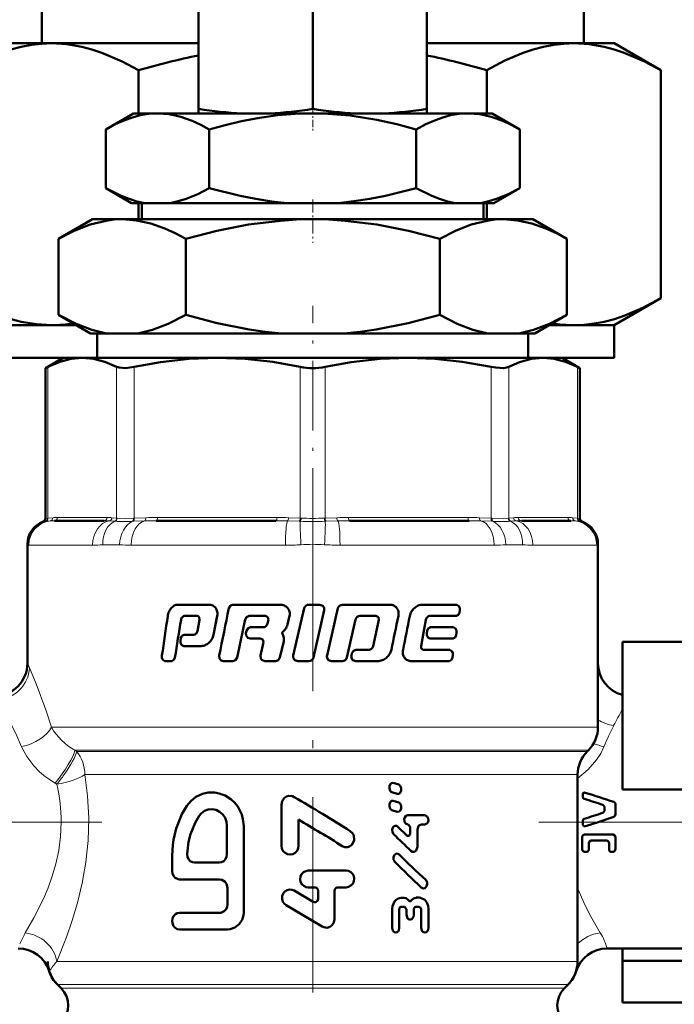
# Model space of a CAD drawing. Extents: x -1595 to 1972, y -1677 to 643.
# Tile 34 of 53: x 134 to 174, y -112 to -51. Entities that reach past the tile are written whole.
import ezdxf

# ---------------------------------------------------------------- set-up
doc = ezdxf.new("R2010")
doc.units = 0
doc.linetypes.add('DASHDOT', pattern=[18.5, 12, -3, 0.5, -3])

msp = doc.modelspace()

# ---------------------------------------------------------------- linework, layer by layer
at = {"color": 7, "lineweight": 50}
for p, q in [((134.94, -46.118), (134.94, -52.602)), ((168.19, -46.118), (168.19, -52.602)), ((144.565, -48.186), (144.565, -56.625)), ((151.565, -48.179), (151.565, -56.632)), ((158.565, -48.186), (158.565, -56.625)), ((133.065, -52.602), (135.544, -52.602)), ((135.544, -52.602), (144.565, -52.602)), ((158.565, -52.602), (167.587, -52.602)), ((167.587, -52.602), (170.065, -52.602)), ((172.927, -54.254), (170.065, -52.602)), ((140.884, -54.254), (140.884, -56.902)), ((162.246, -56.902), (162.246, -54.254)), ((172.927, -54.254), (172.927, -68.25)), ((144.565, -56.902), (144.565, -56.625)), ((158.565, -56.625), (158.565, -56.902)), ((140.565, -56.902), (138.864, -57.884)), ((142.039, -56.902), (140.565, -56.902)), ((151.565, -56.902), (142.039, -56.902)), ((144.565, -56.902), (147.237, -56.902)), ((148.934, -56.902), (147.237, -56.902)), ((148.934, -56.902), (154.195, -56.902)), ((161.091, -56.902), (151.565, -56.902)), ((155.894, -56.902), (154.195, -56.902)), ((155.894, -56.902), (158.565, -56.902)), ((162.565, -56.902), (161.091, -56.902)), ((162.565, -56.902), (164.267, -57.884)), ((138.864, -61.483), (138.864, -57.884)), ((145.214, -61.483), (145.214, -57.884)), ((157.916, -61.483), (157.916, -57.884)), ((164.267, -61.483), (164.267, -57.884)), ((140.455, -62.402), (138.864, -61.483)), ((162.675, -62.402), (164.267, -61.483)), ((141.259, -62.402), (140.455, -62.402)), ((140.884, -62.402), (140.884, -63.402)), ((141.088, -62.402), (141.088, -63.402)), ((141.259, -62.402), (142.819, -62.402)), ((150.006, -62.402), (142.819, -62.402)), ((150.006, -62.402), (153.125, -62.402)), ((160.312, -62.402), (153.125, -62.402)), ((160.312, -62.402), (161.871, -62.402)), ((162.675, -62.402), (161.871, -62.402)), ((162.043, -62.402), (162.043, -63.402)), ((162.246, -63.402), (162.246, -62.402)), ((138.065, -63.402), (135.977, -64.608)), ((139.874, -63.402), (138.065, -63.402)), ((151.565, -63.402), (139.874, -63.402)), ((163.257, -63.402), (151.565, -63.402)), ((165.065, -63.402), (163.257, -63.402)), ((165.065, -63.402), (167.154, -64.608)), ((135.977, -69.274), (135.977, -64.608)), ((143.771, -69.274), (143.771, -64.608)), ((159.359, -69.274), (159.359, -64.608)), ((167.154, -69.274), (167.154, -64.608)), ((170.065, -69.902), (172.927, -68.25)), ((137.93, -70.402), (135.977, -69.274)), ((165.2, -70.402), (167.154, -69.274)), ((133.065, -69.902), (135.544, -69.902)), ((135.544, -69.902), (137.064, -69.902)), ((166.066, -69.902), (167.587, -69.902)), ((167.587, -69.902), (170.065, -69.902)), ((170.065, -71.902), (170.065, -69.902)), ((138.917, -70.402), (137.93, -70.402)), ((138.345, -71.902), (138.345, -70.402)), ((138.917, -70.402), (140.831, -70.402)), ((149.651, -70.402), (140.831, -70.402)), ((149.651, -70.402), (153.479, -70.402)), ((162.3, -70.402), (153.479, -70.402)), ((162.3, -70.402), (164.214, -70.402)), ((165.2, -70.402), (164.214, -70.402)), ((164.786, -71.902), (164.786, -70.402)), ((133.065, -71.902), (136.265, -71.902)), ((136.265, -71.902), (135.169, -72.535)), ((136.265, -71.902), (135.169, -72.535)), ((136.265, -71.902), (137.43, -71.902)), ((137.43, -71.902), (137.401, -71.902)), ((137.459, -71.902), (137.43, -71.902)), ((137.43, -71.902), (145.71, -71.902)), ((145.71, -71.902), (151.565, -71.902)), ((151.565, -71.902), (157.42, -71.902)), ((157.42, -71.902), (165.701, -71.902)), ((164.786, -71.902), (170.065, -71.902)), ((165.701, -71.902), (165.671, -71.902)), ((165.729, -71.902), (165.701, -71.902)), ((165.701, -71.902), (166.865, -71.902)), ((166.865, -71.902), (167.961, -72.535)), ((166.865, -71.902), (167.961, -72.535)), ((135.322, -72.457), (135.169, -72.535)), ((167.961, -72.535), (167.809, -72.457)), ((135.169, -81.757), (135.169, -72.535)), ((167.961, -81.757), (167.961, -72.535)), ((167.961, -81.757), (167.961, -72.535)), ((138.764, -81.902), (135.726, -81.902)), ((149.3, -81.902), (141.967, -81.902)), ((161.163, -81.902), (153.83, -81.902)), ((167.404, -81.902), (164.367, -81.902)), ((134.065, -83.349), (134.065, -90.652)), ((169.065, -83.349), (169.065, -90.652)), ((169.065, -94.573), (169.065, -83.349)), ((143.28, -87.058), (145.206, -87.058)), ((146.664, -87.058), (149.55, -87.058)), ((151.047, -87.272), (150.375, -90.181)), ((151.32, -87.058), (152.004, -87.058)), ((151.604, -90.302), (152.277, -87.393)), ((153.111, -87.272), (152.441, -90.181)), ((153.381, -87.058), (156.284, -87.058)), ((158.276, -87.058), (160.408, -87.058)), ((160.563, -87.532), (160.583, -87.392)), ((143.71, -87.747), (144.47, -87.747)), ((144.625, -87.979), (144.498, -88.672)), ((144.599, -87.814), (144.625, -87.979)), ((145.476, -88.902), (145.706, -87.749)), ((147.676, -87.747), (148.661, -87.747)), ((148.661, -87.747), (148.819, -87.814)), ((148.851, -87.979), (148.797, -88.211)), ((148.819, -87.814), (148.851, -87.979)), ((150.022, -88.266), (150.142, -87.749)), ((153.661, -90.302), (154.192, -87.961)), ((154.457, -87.747), (155.443, -87.747)), ((155.626, -87.978), (155.272, -89.6)), ((155.443, -87.747), (155.596, -87.814)), ((155.596, -87.814), (155.626, -87.978)), ((158.296, -89.133), (158.509, -87.978)), ((158.749, -87.747), (160.387, -87.747)), ((147.5, -88.655), (147.47, -88.796)), ((147.756, -88.442), (148.506, -88.442)), ((149.72, -88.732), (149.885, -88.556)), ((158.581, -88.655), (158.555, -88.796)), ((158.794, -88.442), (160.197, -88.442)), ((160.355, -88.918), (160.377, -88.778)), ((143.479, -89.119), (143.457, -89.259)), ((143.676, -88.904), (144.26, -88.904)), ((147.725, -89.132), (148.351, -89.132)), ((148.351, -89.132), (148.508, -89.198)), ((148.54, -89.362), (148.358, -90.181)), ((148.508, -89.198), (148.54, -89.362)), ((149.554, -90.302), (149.783, -89.303)), ((149.78, -89.013), (149.705, -88.853)), ((158.211, -89.596), (158.296, -89.133)), ((158.768, -89.132), (160.175, -89.132)), ((170.565, -89.331), (170.565, -98.402)), ((176.065, -89.331), (170.565, -89.331)), ((143.653, -89.593), (144.729, -89.593)), ((154.233, -89.826), (154.986, -89.826)), ((158.369, -89.827), (159.979, -89.827)), ((142.486, -90.516), (142.929, -90.516)), ((146.067, -90.516), (146.674, -90.516)), ((148.62, -90.516), (149.286, -90.516)), ((150.647, -90.516), (151.331, -90.516)), ((152.713, -90.516), (153.392, -90.516)), ((153.967, -90.04), (153.935, -90.18)), ((154.201, -90.516), (155.547, -90.516)), ((157.616, -90.516), (159.957, -90.516)), ((160.142, -90.303), (160.164, -90.162)), ((168.401, -96.066), (168.479, -95.988)), ((167.815, -97.48), (167.815, -108.952)), ((156.275, -98.239), (156.275, -98.325)), ((156.838, -98.097), (156.506, -97.995)), ((156.986, -98.427), (156.986, -98.34)), ((170.565, -98.402), (176.065, -98.402)), ((156.42, -98.569), (156.751, -98.67)), ((156.838, -99.186), (156.506, -99.084)), ((168.132, -98.646), (168.132, -98.849)), ((149.651, -99.332), (149.651, -101.862)), ((156.275, -99.327), (156.275, -99.414)), ((156.42, -99.657), (156.751, -99.759)), ((156.986, -99.516), (156.986, -99.429)), ((169.472, -99.64), (169.472, -99.523)), ((170.14, -99.899), (170.14, -99.34)), ((150.692, -101.862), (150.692, -100.24)), ((157.399, -99.978), (158.434, -99.978)), ((146.303, -102.374), (146.303, -100.63)), ((147.333, -105.965), (147.333, -100.63)), ((157.338, -101.215), (156.785, -100.679)), ((157.412, -100.549), (157.399, -100.549)), ((157.535, -100.707), (157.536, -101.088)), ((157.984, -101.911), (157.983, -100.865)), ((158.434, -100.548), (158.233, -100.548)), ((168.132, -100.402), (168.132, -100.321)), ((168.132, -100.529), (168.132, -100.402)), ((168.097, -102.065), (168.097, -101.315)), ((168.237, -101.159), (169.986, -101.159)), ((170.14, -102.027), (170.14, -101.353)), ((168.501, -102.09), (168.501, -101.685)), ((169.62, -101.531), (168.639, -101.531)), ((169.747, -102.09), (169.747, -101.685)), ((142.941, -102.477), (142.941, -103.4)), ((168.386, -102.217), (168.237, -102.217)), ((169.986, -102.217), (169.852, -102.217)), ((144.321, -102.887), (145.823, -102.887)), ((143.387, -103.913), (145.846, -103.913)), ((151.292, -103.376), (153.611, -103.376)), ((146.338, -104.426), (146.338, -105.452)), ((151.696, -104.403), (151.292, -104.403)), ((153.108, -104.403), (153.611, -104.403)), ((151.595, -105.291), (150.434, -104.606)), ((151.898, -104.609), (151.898, -105.112)), ((152.907, -106.364), (152.907, -104.609)), ((156.986, -105.037), (157.17, -105.037)), ((157.912, -105.035), (158.1, -105.035)), ((149.93, -105.499), (152.151, -106.812)), ((157.195, -105.607), (156.999, -105.607)), ((158.088, -105.606), (157.888, -105.606)), ((158.667, -106.888), (158.666, -105.747)), ((143.387, -105.965), (145.846, -105.965)), ((156.444, -105.751), (156.445, -106.891)), ((156.878, -106.891), (156.877, -105.766)), ((157.318, -105.765), (157.318, -106.098)), ((157.764, -106.097), (157.764, -105.765)), ((158.213, -105.764), (158.214, -106.889)), ((143.387, -106.991), (146.338, -106.991)), ((169.631, -108.152), (176.065, -108.152)), ((170.565, -108.92), (170.565, -108.152)), ((170.565, -111.473), (170.565, -108.92)), ((176.065, -108.92), (170.565, -108.92)), ((135.901, -110.366), (136.126, -110.591)), ((167.005, -110.591), (167.229, -110.366)), ((176.065, -111.473), (170.565, -111.473))]:
    msp.add_line(p, q, dxfattribs=at)
at = {"color": 7, "linetype": 'DASHDOT', "lineweight": 18, "ltscale": 0.037938}
msp.add_line((151.565, -56.505), (151.565, -58.022), dxfattribs=at)
at = {"color": 7, "linetype": 'DASHDOT', "lineweight": 18, "ltscale": 0.066602}
msp.add_line((151.565, -62.18), (151.565, -64.844), dxfattribs=at)
at = {"color": 7, "linetype": 'DASHDOT', "lineweight": 18, "ltscale": 0.355646}
msp.add_line((151.565, -82.942), (151.565, -68.716), dxfattribs=at)
at = {"color": 7, "lineweight": 18}
for p, q in [((135.322, -72.457), (135.322, -81.743)), ((139.538, -81.743), (139.538, -72.457)), ((140.62, -72.457), (140.62, -81.743)), ((150.8, -81.743), (150.8, -72.457)), ((152.331, -72.457), (152.331, -81.743)), ((162.51, -81.743), (162.51, -72.457)), ((163.592, -72.457), (163.592, -81.743)), ((167.809, -81.743), (167.809, -72.457)), ((135.169, -81.937), (135.039, -81.944)), ((135.169, -81.757), (135.301, -81.745)), ((135.189, -81.936), (135.169, -81.937)), ((135.455, -81.913), (135.189, -81.936)), ((135.301, -81.745), (135.322, -81.743)), ((135.322, -81.743), (135.615, -81.715)), ((135.911, -81.702), (138.949, -81.702)), ((139.4, -81.936), (139.079, -81.913)), ((139.245, -81.715), (139.538, -81.743)), ((139.427, -81.937), (139.4, -81.936)), ((139.538, -81.743), (139.56, -81.745)), ((140.571, -81.936), (140.515, -81.937)), ((140.569, -81.745), (140.62, -81.743)), ((141.268, -81.913), (140.571, -81.936)), ((140.62, -81.743), (141.329, -81.715)), ((142.044, -81.702), (149.377, -81.702)), ((150.737, -81.936), (150.017, -81.913)), ((150.091, -81.715), (150.8, -81.743)), ((150.796, -81.937), (150.737, -81.936)), ((150.8, -81.743), (150.852, -81.745)), ((152.278, -81.745), (152.331, -81.743)), ((152.331, -81.743), (153.039, -81.715)), ((152.393, -81.936), (152.335, -81.937)), ((153.113, -81.913), (152.393, -81.936)), ((153.754, -81.702), (161.087, -81.702)), ((161.801, -81.715), (162.51, -81.743)), ((162.559, -81.936), (161.862, -81.913)), ((162.51, -81.743), (162.562, -81.745)), ((162.615, -81.937), (162.559, -81.936)), ((163.57, -81.745), (163.592, -81.743)), ((163.592, -81.743), (163.886, -81.715)), ((163.73, -81.936), (163.703, -81.937)), ((164.052, -81.913), (163.73, -81.936)), ((164.182, -81.702), (167.219, -81.702)), ((167.515, -81.715), (167.809, -81.743)), ((167.941, -81.936), (167.676, -81.913)), ((167.809, -81.743), (167.83, -81.745)), ((167.83, -81.745), (167.961, -81.757)), ((167.962, -81.937), (167.941, -81.936)), ((168.091, -81.944), (167.962, -81.937)), ((134.08, -83.376), (134.065, -83.349)), ((139.711, -83.376), (138.692, -83.376)), ((164.439, -83.376), (163.42, -83.376)), ((169.065, -83.349), (169.05, -83.376)), ((134.145, -83.402), (138.064, -83.402)), ((140.431, -83.402), (149.891, -83.402)), ((153.239, -83.402), (162.699, -83.402)), ((165.067, -83.402), (168.985, -83.402)), ((134.065, -90.652), (134.187, -90.926)), ((135.533, -94.573), (169.065, -94.573)), ((136.978, -95.988), (168.479, -95.988)), ((136.978, -95.988), (137.08, -96.066)), ((137.08, -96.066), (168.401, -96.066)), ((137.584, -97.48), (137.791, -97.48)), ((137.791, -97.48), (165.13, -97.48)), ((165.13, -97.48), (167.815, -97.48)), ((135.864, -98.08), (135.758, -98.017)), ((167.815, -104.46), (167.846, -104.536)), ((167.846, -104.536), (167.816, -104.543)), ((135.86, -108.952), (167.815, -108.952)), ((167.229, -110.366), (135.901, -110.366)), ((136.126, -110.591), (167.005, -110.591))]:
    msp.add_line(p, q, dxfattribs=at)
at = {"color": 7, "linetype": 'DASHDOT', "lineweight": 18}
for p, q in [((151.565, -80.366), (151.565, -116.058)), ((138.638, -100.402), (109.104, -100.402)), ((165.44, -100.402), (193.94, -100.402))]:
    msp.add_line(p, q, dxfattribs=at)
at = {"color": 7, "lineweight": 50}
for points in [[(130.203, -54.254), (131.315, -53.665), (132.422, -53.194), (133.055, -52.982), (133.685, -52.815), (134.306, -52.697), (134.925, -52.626), (135.544, -52.602)], [(135.544, -52.602), (136.473, -52.656), (137.404, -52.816), (138.019, -52.978), (138.635, -53.183), (139.875, -53.715), (140.884, -54.254)], [(162.246, -54.254), (163.358, -53.665), (164.465, -53.194), (165.098, -52.982), (165.728, -52.815), (166.348, -52.697), (166.968, -52.626), (167.587, -52.602)], [(167.587, -52.602), (168.516, -52.656), (169.447, -52.816), (170.062, -52.978), (170.678, -53.183), (171.918, -53.715), (172.927, -54.254)], [(142.039, -56.902), (141.503, -56.932), (140.97, -57.021), (140.503, -57.145), (140.039, -57.309), (139.448, -57.571), (138.864, -57.884)], [(145.214, -57.884), (144.694, -57.603), (144.17, -57.362), (143.467, -57.113), (142.757, -56.956), (142.039, -56.902)], [(151.565, -56.902), (150.494, -56.932), (149.425, -57.021), (148.301, -57.176), (147.189, -57.386), (146.197, -57.618), (145.214, -57.884)], [(157.916, -57.884), (156.717, -57.564), (155.504, -57.297), (153.869, -57.04), (152.222, -56.913), (151.565, -56.902)], [(161.091, -56.902), (160.556, -56.932), (160.023, -57.021), (159.556, -57.145), (159.091, -57.309), (158.501, -57.571), (157.916, -57.884)], [(164.267, -57.884), (163.746, -57.603), (163.223, -57.362), (162.52, -57.113), (161.809, -56.956), (161.091, -56.902)], [(138.864, -61.483), (139.815, -61.966), (140.295, -62.154), (140.776, -62.3), (141.259, -62.402)], [(142.819, -62.402), (143.308, -62.298), (143.793, -62.15), (144.509, -61.854), (145.214, -61.483)], [(145.214, -61.483), (147.112, -61.965), (148.072, -62.153), (149.04, -62.3), (150.006, -62.402)], [(153.125, -62.402), (154.096, -62.299), (155.065, -62.152), (156.026, -61.963), (157.916, -61.483)], [(157.916, -61.483), (158.868, -61.966), (159.347, -62.154), (159.829, -62.3), (160.312, -62.402)], [(161.871, -62.402), (162.361, -62.298), (162.846, -62.15), (163.561, -61.854), (164.267, -61.483)], [(139.874, -63.402), (139.379, -63.424), (138.886, -63.487), (137.905, -63.73), (136.935, -64.11), (135.977, -64.608)], [(143.771, -64.608), (143.133, -64.263), (142.49, -63.968), (141.626, -63.662), (140.753, -63.469), (139.874, -63.402)], [(151.565, -63.402), (150.572, -63.423), (149.584, -63.487), (147.623, -63.73), (145.684, -64.11), (143.771, -64.608)], [(159.359, -64.608), (157.446, -64.11), (155.508, -63.729), (153.546, -63.487), (152.558, -63.423), (151.565, -63.402)], [(163.257, -63.402), (162.762, -63.424), (162.269, -63.487), (161.288, -63.73), (160.318, -64.11), (159.359, -64.608)], [(167.154, -64.608), (166.516, -64.263), (165.873, -63.968), (165.008, -63.662), (164.136, -63.469), (163.257, -63.402)], [(135.544, -69.902), (134.615, -69.848), (133.683, -69.688), (133.069, -69.526), (132.452, -69.321), (131.212, -68.789), (130.203, -68.25)], [(172.927, -68.25), (171.815, -68.839), (170.708, -69.31), (170.076, -69.522), (169.446, -69.688), (168.825, -69.807), (168.206, -69.878), (167.587, -69.902)], [(135.977, -69.274), (137.046, -69.824), (138.013, -70.189), (138.917, -70.402)], [(140.831, -70.402), (141.735, -70.189), (142.701, -69.824), (143.771, -69.274)], [(143.771, -69.274), (145.709, -69.778), (147.669, -70.161), (148.658, -70.301), (149.651, -70.402)], [(153.479, -70.402), (154.474, -70.301), (155.462, -70.161), (157.423, -69.778), (159.359, -69.274)], [(159.359, -69.274), (160.429, -69.824), (161.396, -70.189), (162.3, -70.402)], [(164.214, -70.402), (165.117, -70.189), (166.084, -69.824), (167.154, -69.274)], [(137.43, -71.902), (136.751, -71.961), (136.055, -72.142), (135.322, -72.457)], [(139.538, -72.457), (138.805, -72.142), (138.108, -71.961), (137.43, -71.902)], [(145.71, -71.902), (143.989, -71.967), (142.219, -72.167), (140.62, -72.457)], [(150.8, -72.457), (149.111, -72.154), (147.414, -71.966), (145.71, -71.902)], [(157.42, -71.902), (155.699, -71.967), (153.929, -72.167), (152.331, -72.457)], [(162.51, -72.457), (160.742, -72.143), (159.06, -71.961), (157.42, -71.902)], [(165.701, -71.902), (164.988, -71.967), (164.254, -72.167), (163.592, -72.457)], [(167.809, -72.457), (167.076, -72.142), (166.38, -71.961), (165.701, -71.902)], [(140.62, -72.457), (140.086, -72.531), (139.683, -72.507), (139.538, -72.457)], [(163.592, -72.457), (163.447, -72.507), (163.263, -72.532), (162.794, -72.507), (162.51, -72.457)], [(146.664, -87.058), (146.519, -87.108), (146.42, -87.272)], [(152.277, -87.393), (152.269, -87.246), (152.185, -87.124), (152.004, -87.058)], [(160.387, -87.747), (160.507, -87.677), (160.563, -87.532)], [(160.583, -87.392), (160.58, -87.259), (160.535, -87.139), (160.408, -87.058)], [(147.421, -87.961), (147.498, -87.82), (147.676, -87.747)], [(147.47, -88.796), (147.476, -88.941), (147.591, -89.092), (147.725, -89.132)], [(147.756, -88.442), (147.606, -88.492), (147.5, -88.655)], [(158.555, -88.796), (158.559, -88.934), (158.65, -89.088), (158.768, -89.132)], [(158.794, -88.442), (158.654, -88.507), (158.581, -88.655)], [(160.377, -88.778), (160.375, -88.644), (160.328, -88.523), (160.197, -88.442)], [(143.457, -89.259), (143.46, -89.394), (143.489, -89.478), (143.542, -89.547), (143.653, -89.593)], [(143.676, -88.904), (143.543, -88.971), (143.479, -89.119)], [(160.175, -89.132), (160.298, -89.063), (160.355, -88.918)], [(154.233, -89.826), (154.063, -89.886), (153.967, -90.04)], [(160.164, -90.162), (160.162, -90.029), (160.122, -89.919), (159.979, -89.827)], [(142.317, -90.18), (142.319, -90.312), (142.361, -90.433), (142.486, -90.516)], [(142.929, -90.516), (143.053, -90.447), (143.113, -90.302)], [(145.831, -90.181), (145.852, -90.367), (145.94, -90.475), (146.067, -90.516)], [(146.674, -90.516), (146.819, -90.466), (146.92, -90.302)], [(148.358, -90.181), (148.384, -90.372), (148.444, -90.448), (148.62, -90.516)], [(149.286, -90.516), (149.457, -90.456), (149.554, -90.302)], [(159.957, -90.516), (160.082, -90.448), (160.142, -90.303)], [(156.506, -97.995), (156.395, -98.006), (156.335, -98.055), (156.278, -98.2), (156.275, -98.239)], [(156.275, -98.325), (156.288, -98.416), (156.346, -98.522), (156.42, -98.568)], [(156.751, -98.67), (156.863, -98.66), (156.924, -98.612), (156.983, -98.466), (156.986, -98.427)], [(156.986, -98.34), (156.973, -98.249), (156.932, -98.166), (156.838, -98.097)], [(147.333, -100.63), (147.283, -100.208), (147.214, -99.929), (146.969, -99.448), (146.771, -99.203), (146.542, -98.993), (146.19, -98.773), (145.82, -98.636), (145.546, -98.587), (145.143, -98.591), (144.813, -98.662), (144.402, -98.85), (144.083, -99.118), (143.843, -99.399)], [(150.431, -98.858), (150.33, -98.812), (150.109, -98.79), (149.949, -98.837), (149.812, -98.934), (149.688, -99.119), (149.651, -99.332)], [(156.506, -99.084), (156.395, -99.094), (156.335, -99.144), (156.278, -99.289), (156.275, -99.327)], [(143.843, -99.399), (143.537, -99.919), (143.188, -100.789), (143.025, -101.481), (142.98, -101.798), (142.941, -102.477)], [(146.303, -100.63), (146.273, -100.376), (146.184, -100.136), (146.041, -99.927), (145.853, -99.762), (145.633, -99.652), (145.394, -99.606), (145.155, -99.626), (144.93, -99.71), (144.735, -99.85), (144.596, -100.014)], [(156.275, -99.414), (156.288, -99.504), (156.346, -99.61), (156.42, -99.657)], [(156.751, -99.759), (156.863, -99.749), (156.924, -99.7), (156.983, -99.554), (156.986, -99.516)], [(156.986, -99.429), (156.973, -99.338), (156.932, -99.255), (156.838, -99.186)], [(169.472, -99.523), (169.461, -99.454), (169.413, -99.373), (169.354, -99.337)], [(169.354, -99.827), (169.413, -99.79), (169.461, -99.709), (169.472, -99.64)], [(170.032, -99.161), (170.088, -99.198), (170.131, -99.274), (170.14, -99.34)], [(144.596, -100.014), (144.346, -100.438), (144.065, -101.131), (143.944, -101.618), (143.866, -102.36)], [(157.399, -99.978), (157.279, -100.023), (157.213, -100.108), (157.179, -100.226), (157.188, -100.349), (157.265, -100.491), (157.399, -100.549)], [(158.434, -100.548), (158.574, -100.487), (158.622, -100.421), (158.658, -100.301), (158.65, -100.176), (158.582, -100.047), (158.434, -99.978)], [(170.14, -99.899), (170.123, -99.986), (170.032, -100.079)], [(156.785, -100.679), (156.721, -100.635), (156.619, -100.626), (156.559, -100.651), (156.51, -100.695), (156.445, -100.842), (156.451, -101.002), (156.525, -101.135)], [(157.412, -100.549), (157.533, -100.685), (157.535, -100.707)], [(157.983, -100.865), (158.026, -100.688), (158.079, -100.615), (158.233, -100.548)], [(168.28, -100.655), (168.235, -100.658), (168.174, -100.63), (168.139, -100.572), (168.132, -100.529)], [(153.38, -101.867), (153.533, -101.928), (153.707, -101.931), (153.822, -101.893), (153.958, -101.795), (154.055, -101.658), (154.105, -101.501), (154.085, -101.227), (154.016, -101.088), (153.87, -100.946)], [(157.536, -101.088), (157.514, -101.179), (157.485, -101.215), (157.447, -101.24), (157.389, -101.243), (157.338, -101.215)], [(168.097, -101.315), (168.11, -101.247), (168.152, -101.191), (168.237, -101.159)], [(169.986, -101.159), (170.102, -101.225), (170.14, -101.353)], [(149.651, -101.862), (149.678, -102.025), (149.751, -102.174), (149.867, -102.293), (150.016, -102.369), (150.181, -102.394), (150.345, -102.363), (150.491, -102.282), (150.603, -102.159), (150.671, -102.006), (150.692, -101.862)], [(157.586, -102.165), (157.689, -102.223), (157.805, -102.216), (157.901, -102.146), (157.98, -101.969), (157.984, -101.911)], [(168.237, -102.217), (168.171, -102.199), (168.11, -102.131), (168.097, -102.065)], [(168.501, -102.09), (168.49, -102.145), (168.441, -102.202), (168.386, -102.217)], [(168.639, -101.531), (168.538, -101.58), (168.501, -101.685)], [(169.747, -101.685), (169.714, -101.582), (169.62, -101.531)], [(169.852, -102.217), (169.774, -102.175), (169.747, -102.09)], [(170.14, -102.027), (170.116, -102.13), (170.084, -102.174), (169.986, -102.217)], [(143.866, -102.36), (143.885, -102.52), (143.948, -102.668), (144.05, -102.786), (144.18, -102.862), (144.321, -102.887)], [(145.823, -102.887), (145.97, -102.862), (146.106, -102.788), (146.212, -102.674), (146.28, -102.529), (146.303, -102.374)], [(156.86, -102.386), (156.795, -102.343), (156.694, -102.333), (156.634, -102.358), (156.584, -102.402), (156.518, -102.548), (156.525, -102.71), (156.599, -102.842)], [(142.941, -103.4), (142.964, -103.56), (143.026, -103.703), (143.126, -103.817), (143.32, -103.907), (143.387, -103.913)], [(145.846, -103.913), (145.997, -103.939), (146.195, -104.064), (146.285, -104.196), (146.338, -104.426)], [(151.292, -103.376), (151.134, -103.403), (150.991, -103.477), (150.879, -103.594), (150.808, -103.742), (150.787, -103.903), (150.817, -104.063), (150.895, -104.207), (151.013, -104.318), (151.161, -104.385), (151.292, -104.403)], [(153.611, -104.403), (153.77, -104.375), (153.913, -104.299), (154.025, -104.177), (154.093, -104.024), (154.11, -103.861), (154.082, -103.719), (154.016, -103.588), (153.903, -103.473), (153.755, -103.399), (153.611, -103.376)], [(150.434, -104.606), (150.289, -104.55), (150.134, -104.54), (149.989, -104.576), (149.861, -104.656), (149.758, -104.775), (149.693, -104.934), (149.683, -105.113), (149.732, -105.283), (149.824, -105.415), (149.93, -105.499)], [(158.227, -104.408), (158.342, -104.464), (158.443, -104.446), (158.507, -104.399), (158.554, -104.332), (158.587, -104.211), (158.576, -104.086), (158.498, -103.951)], [(151.898, -105.112), (151.86, -105.232), (151.758, -105.308), (151.672, -105.316), (151.595, -105.291)], [(156.986, -105.037), (156.8, -105.08), (156.678, -105.162), (156.581, -105.275), (156.465, -105.552), (156.444, -105.751)], [(157.447, -105.197), (157.297, -105.066), (157.17, -105.037)], [(157.912, -105.036), (157.755, -105.08), (157.632, -105.197)], [(158.666, -105.747), (158.64, -105.536), (158.564, -105.34), (158.437, -105.176), (158.186, -105.044), (158.1, -105.035)], [(146.338, -105.452), (146.313, -105.612), (146.242, -105.756), (146.132, -105.869), (145.92, -105.959), (145.846, -105.965)], [(156.877, -105.766), (156.897, -105.679), (156.939, -105.627), (156.999, -105.607)], [(157.195, -105.607), (157.316, -105.743), (157.318, -105.765)], [(157.632, -105.197), (157.582, -105.242), (157.517, -105.248), (157.477, -105.229), (157.447, -105.197)], [(157.764, -105.765), (157.784, -105.676), (157.828, -105.625), (157.888, -105.606)], [(158.088, -105.606), (158.154, -105.629), (158.192, -105.675), (158.213, -105.764)], [(143.387, -105.965), (143.253, -105.989), (143.141, -106.05), (143.034, -106.163), (142.963, -106.319), (142.941, -106.486), (143.009, -106.75), (143.1, -106.872), (143.242, -106.964), (143.387, -106.991)], [(146.338, -106.991), (146.494, -106.978), (146.795, -106.876), (147.061, -106.67), (147.239, -106.396), (147.322, -106.11), (147.333, -105.965)], [(157.318, -106.098), (157.376, -106.29), (157.466, -106.366), (157.54, -106.383)], [(157.54, -106.383), (157.649, -106.346), (157.743, -106.217), (157.764, -106.097)], [(152.151, -106.812), (152.248, -106.856), (152.46, -106.878), (152.614, -106.834), (152.747, -106.743), (152.868, -106.566), (152.907, -106.364)], [(156.445, -106.891), (156.479, -107.046), (156.524, -107.112), (156.588, -107.159), (156.69, -107.173), (156.74, -107.156), (156.803, -107.107), (156.847, -107.039), (156.878, -106.891)], [(158.214, -106.889), (158.254, -107.051), (158.305, -107.116), (158.373, -107.16), (158.472, -107.17), (158.541, -107.143), (158.643, -107.018), (158.667, -106.888)]]:
    msp.add_lwpolyline(points, dxfattribs=at)
at = {"color": 7, "lineweight": 18}
for points in [[(139.56, -81.745), (140.071, -81.756), (140.569, -81.745)], [(162.562, -81.745), (163.259, -81.756), (163.57, -81.745)], [(134.187, -90.926), (134.601, -91.909), (135.195, -93.507), (135.533, -94.573)], [(133.7, -95.769), (133.347, -94.969), (132.986, -94.245), (132.389, -93.18), (132.201, -92.87)], [(135.758, -98.017), (135.176, -97.625), (134.795, -97.304), (134.452, -96.954), (134.018, -96.38), (133.7, -95.769)], [(169.43, -95.769), (169.23, -96.182), (168.975, -96.582), (168.468, -97.177), (167.815, -97.729)], [(137.584, -97.48), (137.754, -98.793), (137.826, -100.149), (137.793, -101.519), (137.656, -102.854), (137.429, -104.149), (137.139, -105.352), (136.814, -106.44), (136.461, -107.455), (135.86, -108.952)], [(133.927, -107.198), (134.46, -106.274), (135.043, -105.102), (135.327, -104.43), (135.587, -103.708), (135.808, -102.953), (135.982, -102.148), (136.099, -101.281), (136.138, -100.402)], [(167.846, -104.536), (168.189, -105.325), (168.552, -106.053), (169.203, -107.198)], [(133.59, -107.879), (133.854, -107.328), (133.927, -107.198)]]:
    msp.add_lwpolyline(points, dxfattribs=at)
at = {"color": 7, "lineweight": 50}
for centre, radius, start, end in [((154.216, -100.069), 47.715, 101.6696, 106.22469), ((148.914, -100.07), 47.716, 73.77537, 78.33085), ((148.37, -33.016), 23.913, 260.8433, 267.28375), ((147.808, -33.1), 23.829, 272.70796, 279.07002), ((155.322, -33.098), 23.831, 260.92962, 267.28923), ((154.759, -33.015), 23.915, 272.71895, 279.15605), ((135.537, -61.721), 8.181, 270.04883, 279.39754), ((167.594, -61.721), 8.181, 260.59661, 269.9511), ((151.554, -68.807), 3.727, 258.32363, 270.17092), ((151.576, -68.804), 3.73, 269.8334, 281.6705), ((135.565, -83.349), 1.5, 110.51769, 180.00001), ((135.565, -83.349), 1.5, 110.51769, 180.00001), ((134.969, -81.757), 0.2, 290.51672, 0.00001), ((168.161, -81.757), 0.2, 179.99999, 249.48328), ((168.161, -81.757), 0.2, 179.99999, 249.48328), ((167.565, -83.349), 1.5, 0, 69.48231), ((167.565, -83.349), 1.5, 0, 69.48231), ((143.632, -87.874), 0.967, 155.89295, 172.56033), ((143.573, -87.849), 0.903, 139.34448, 155.83579), ((143.41, -87.725), 0.698, 118.64801, 138.38533), ((143.283, -87.488), 0.429, 90.37964, 118.93589), ((145.213, -87.549), 0.49, 62.94137, 90.80663), ((145.208, -87.562), 0.504, 36.71166, 63.10246), ((145.153, -87.588), 0.563, 11.0898, 35.48592), ((144.98, -87.613), 0.738, 349.41436, 10.45974), ((617.596, -184.176), 481.038, 168.37832, 168.73183), ((149.561, -87.737), 0.679, 66.86778, 90.91643), ((149.597, -87.648), 0.582, 41.67945, 66.67461), ((149.632, -87.599), 0.523, 13.16347, 40.22223), ((149.523, -87.613), 0.633, 347.61232, 12.21465), ((151.316, -87.334), 0.275, 89.11094, 166.97414), ((153.378, -87.332), 0.273, 89.42465, 167.35887), ((156.294, -87.629), 0.57, 64.7254, 91.02408), ((156.309, -87.586), 0.525, 38.27596, 64.22031), ((156.28, -87.59), 0.551, 11.57455, 36.69941), ((156.103, -87.613), 0.729, 349.27734, 10.5953), ((158.313, -87.889), 0.803, 149.39975, 170.02369), ((158.434, -87.955), 0.941, 132.47232, 149.73463), ((158.393, -87.922), 0.888, 114.39792, 131.88496), ((158.281, -87.674), 0.615, 90.44462, 114.47841), ((474.69, -137.625), 335.742, 171.45687, 171.87621), ((492.046, -145.568), 353.283, 170.61815, 171.00002), ((143.815, -88.036), 0.331, 137.97854, 169.90399), ((143.716, -87.938), 0.191, 91.7893, 139.72297), ((144.477, -87.891), 0.143, 32.35771, 92.77573), ((710.904, -209.597), 576.462, 167.8188, 168.056805), ((148.495, -88.132), 0.312, 308.6956, 345.32352), ((154.456, -88.017), 0.269, 89.79962, 167.93274), ((-341.632, 14.8), 508.891, 348.13579, 348.37446), ((-287.221, 0.283), 453.372, 348.53592, 348.80355), ((158.828, -88.045), 0.325, 134.95166, 168.1808), ((158.755, -87.961), 0.214, 91.42166, 136.75346), ((144.178, -88.607), 0.326, 315.23756, 348.51035), ((148.506, -88.157), 0.285, 269.99662, 310.11942), ((149.776, -88.8), 0.0879, 129.32456, 216.22491), ((149.177, -88.045), 0.873, 324.15142, 345.36059), ((144.253, -88.688), 0.216, 271.91106, 316.52874), ((144.624, -88.758), 0.856, 294.32318, 312.37788), ((144.565, -88.701), 0.938, 312.66575, 329.88648), ((144.644, -88.747), 0.847, 329.94761, 349.49191), ((149.186, -89.163), 0.613, 346.7671, 14.18779), ((144.725, -88.995), 0.598, 270.29965, 294.79983), ((154.978, -89.526), 0.301, 271.63838, 308.53927), ((154.992, -89.53), 0.289, 306.92792, 346.03383), ((155.533, -89.629), 0.877, 327.99899, 347.14814), ((157.738, -89.971), 0.647, 167.08125, 191.02478), ((158.407, -89.65), 0.202, 164.70466, 212.95332), ((158.361, -89.678), 0.148, 213.25483, 272.91461), ((150.643, -90.24), 0.275, 167.4877, 270.79395), ((151.335, -90.24), 0.275, 269.11043, 346.95377), ((152.709, -90.24), 0.275, 167.53699, 270.77461), ((153.394, -90.244), 0.272, 269.42258, 347.57658), ((154.202, -90.242), 0.273, 166.93627, 269.78422), ((155.546, -89.75), 0.766, 270.03589, 291.85213), ((155.483, -89.576), 0.95, 291.48408, 309.20745), ((155.492, -89.597), 0.929, 309.59402, 327.63251), ((157.64, -89.991), 0.547, 190.96753, 216.14272), ((157.616, -89.987), 0.531, 218.00171, 243.12809), ((157.608, -89.997), 0.518, 243.44277, 270.82262), ((132.065, -90.652), 2, 269.99886, 0.0007), ((171.065, -90.652), 2, 179.99928, 255.52438), ((167.065, -94.573), 2, 315, 360), ((169.815, -97.48), 2, 134.99988, 180.00001), ((77.976, -222.159), 143.013, 57.94847, 59.56046), ((168.231, -98.696), 0.11, 63.6512, 153.49535), ((168.257, -98.854), 0.124, 177.98235, 251.33665), ((152.268, -150.554), 53.992, 71.55132, 72.81749), ((154.673, -143.856), 47.26, 71.03444, 73.2665), ((74.949, -228.497), 148.952, 58.22708, 59.43567), ((168.26, -100.316), 0.126, 109.42029, 182.42348), ((149.674, -41.242), 61.802, 287.46068, 288.56806), ((154.016, -54.24), 48.557, 288.06797, 289.25902), ((145.085, -26.217), 77.968, 287.30673, 287.92047), ((217.87, -38.981), 87.329, 225.37571, 226.34556), ((245.205, -11.536), 126.723, 225.8007, 226.82531), ((231.547, -26.503), 106.981, 225.52689, 226.73659), ((151.695, -104.606), 0.202, 358.94078, 89.77838), ((153.11, -104.605), 0.202, 90.33018, 181.15684), ((133.499, -110.152), 2, 17.45223, 90.00255), ((169.631, -110.152), 2, 89.99745, 162.54777), ((137.315, -108.952), 2, 180.00001, 224.99982), ((165.815, -108.952), 2, 315.00018, 360), ((137.315, -108.952), 2, 197.45374, 225), ((165.815, -108.952), 2, 315, 342.54626), ((135.065, -111.652), 1.5, 315.00005, 45), ((168.065, -111.652), 1.5, 135, 225)]:
    msp.add_arc(centre, radius, start, end, dxfattribs=at)
at = {"color": 7, "lineweight": 18}
for centre, radius, start, end in [((135.582, -83.381), 1.502, 105.97718, 179.78403), ((135.104, -81.753), 0.196, 289.20109, 2.07686), ((135.127, -81.752), 0.195, 288.84479, 2.60724), ((135.423, -81.725), 0.192, 279.68886, 3.05589), ((135.713, -84.862), 2.96, 89.74646, 95.00685), ((135.898, -84.83), 3.128, 89.75925, 95.18705), ((138.777, -85.923), 4.021, 85.70242, 90.19438), ((138.962, -84.83), 3.128, 84.81295, 90.24075), ((139.045, -81.718), 0.199, 279.76018, 1.04317), ((139.336, -81.745), 0.202, 288.63761, 0.50689), ((139.358, -81.748), 0.202, 289.98829, 0.85405), ((139.944, -59.95), 21.995, 268.65387, 271.48856), ((141.935, -101.555), 19.653, 89.90514, 91.9429), ((142.011, -99.882), 18.18, 89.89855, 92.15083), ((149.333, -102.615), 20.714, 88.10735, 90.0906), ((149.409, -99.882), 18.18, 87.84917, 90.10144), ((151.566, -37.426), 44.518, 269.00911, 270.98962), ((151.565, -58.917), 22.84, 268.21094, 271.78787), ((153.722, -99.882), 18.18, 89.89855, 92.15083), ((153.798, -102.615), 20.714, 89.9094, 91.89265), ((161.119, -99.882), 18.18, 87.84917, 90.10144), ((161.196, -101.555), 19.653, 88.0571, 90.09486), ((163.187, -59.939), 22.005, 268.51227, 271.34565), ((163.772, -81.748), 0.202, 179.14596, 250.01171), ((163.795, -81.745), 0.202, 179.49311, 251.36239), ((164.169, -84.83), 3.128, 89.75925, 95.18705), ((164.085, -81.718), 0.199, 178.95683, 260.23981), ((164.353, -85.923), 4.021, 89.80562, 94.29758), ((167.232, -84.83), 3.128, 84.81295, 90.24075), ((167.417, -84.862), 2.96, 84.99315, 90.25355), ((167.708, -81.725), 0.192, 176.94411, 260.31114), ((168.004, -81.752), 0.195, 177.39276, 251.15521), ((168.026, -81.753), 0.196, 177.92314, 250.79892), ((167.548, -83.381), 1.502, 0.21596, 74.02282), ((134.135, -83.329), 0.073, 220.24295, 277.83472), ((138.084, -76.252), 7.149, 269.84033, 274.8785), ((140.389, -74.458), 8.944, 265.64874, 270.26818), ((149.936, -67.396), 16.006, 269.84087, 273.25556), ((151.565, -93.047), 9.698, 85.73879, 94.26121), ((153.195, -67.379), 16.022, 266.74619, 270.15737), ((162.741, -74.467), 8.935, 269.72949, 274.35357), ((165.047, -76.245), 7.157, 265.12416, 270.15702), ((168.995, -83.329), 0.0729, 262.14305, 319.77805), ((188.884, -104.07), 21.159, 149.97008, 153.0313), ((170.474, -91.834), 2.679, 238.23264, 260.35949), ((138.902, -92.573), 3.919, 210.69906, 240.60138), ((185.661, -102.456), 17.554, 152.95552, 157.60842), ((170.138, -92.403), 3.44, 247.06869, 258.12091), ((127.539, -91.306), 10.732, 320.86686, 324.8807), ((126.038, -100.419), 10.1, 0.09914, 13.39367), ((169.469, -109.5), 2.317, 96.58136, 135.54592), ((165.945, -109.237), 3.843, 16.40624, 32.03513), ((140.029, -112.57), 5.52, 139.05133, 146.85759)]:
    msp.add_arc(centre, radius, start, end, dxfattribs=at)
for centre, major_axis, ratio, start_param, end_param in [((135.639, -83.402), (0, 1.5), 0.995414, 0.123342, 1.570796), ((135.726, -81.702), (0, 0.2), 0.92388, 3.141593, 4.712389), ((139.221, -83.402), (0, 1.5), 0.771505, 0.123342, 1.570796), ((139.795, -83.376), (0.143, -1.493), 0.734075, 3.351169, 4.642046), ((138.764, -81.702), (0, 0.2), 0.92388, 3.141593, 4.712389), ((140.727, -83.376), (-0.132, -1.494), 0.675962, 3.481187, 4.772063), ((141.386, -83.402), (0, 1.5), 0.636223, 0.123342, 1.570796), ((140.487, -81.745), (0.007, -0.2), 0.408466, 0.272287, 1.557437), ((140.544, -81.743), (0.008, -0.2), 0.382405, 0.255495, 1.554996), ((141.253, -81.715), (0.008, -0.2), 0.382432, 0.102908, 1.555785), ((141.967, -81.702), (0, -0.2), 0.382683, 0, 1.570796), ((149.3, -81.702), (0, -0.2), 0.382683, 0, 1.570796), ((150.035, -83.402), (0, 1.5), 0.095659, 0.123342, 1.570796), ((150.015, -81.715), (-0.008, -0.2), 0.382432, 0.132932, 1.585808), ((150.723, -81.743), (-0.008, -0.2), 0.382405, 0.287096, 1.586597), ((150.906, -83.376), (0.097, -1.497), 0.041092, 3.418838, 4.709715), ((150.781, -81.745), (-0.006, -0.2), 0.356255, 0.297028, 1.582178), ((152.349, -81.745), (0.006, -0.2), 0.356255, 4.701007, 5.986158), ((152.224, -83.376), (-0.097, -1.497), 0.041092, 1.57347, 2.864347), ((152.407, -81.743), (0.008, -0.2), 0.382405, 4.696589, 5.996089), ((153.116, -81.715), (0.008, -0.2), 0.382432, 4.697377, 6.150253), ((153.096, -83.402), (0, 1.5), 0.095659, 4.712389, 6.159843), ((153.83, -81.702), (0, -0.2), 0.382683, 4.712389, 6.283185), ((161.163, -81.702), (0, -0.2), 0.382683, 4.712389, 6.283185), ((161.878, -81.715), (-0.008, -0.2), 0.382432, 4.727401, 6.180277), ((161.745, -83.402), (0, 1.5), 0.636223, 4.712389, 6.159843), ((162.586, -81.743), (-0.008, -0.2), 0.382405, 4.728189, 6.02769), ((162.644, -81.745), (-0.007, -0.2), 0.408466, 4.725748, 6.010898), ((162.403, -83.376), (0.132, -1.494), 0.675962, 1.511122, 2.801999), ((163.335, -83.376), (-0.143, -1.493), 0.734075, 1.64114, 2.932016), ((163.909, -83.402), (0, 1.5), 0.771505, 4.712389, 6.159843), ((164.367, -81.702), (0, -0.2), 0.92388, 4.712389, 6.283185), ((167.404, -81.702), (0, -0.2), 0.92388, 4.712389, 6.283185), ((167.492, -83.402), (0, 1.5), 0.995414, 4.712389, 6.159843), ((132.201, -90.926), (1.797, 0.878), 0.965578, 4.271437, 5.814526), ((133.7, -94.573), (1.901, 0.62), 0.578335, 4.525901, 5.769568), ((135.758, -97.402), (-1.191, -1.607), 0.189078, 1.321005, 2.76852), ((135.864, -97.48), (-1.191, -1.606), 0.183903, 1.706348, 2.766171), ((135.864, -97.48), (0, 2), 0.860354, 4.712389, 5.497787), ((135.864, -97.48), (1.966, 0.366), 0.295036, 4.657547, 5.720519), ((133.927, -108.952), (1.8, -0.872), 0.854078, 0.516239, 1.963331)]:
    msp.add_ellipse(centre, major_axis=major_axis, ratio=ratio, start_param=start_param, end_param=end_param, dxfattribs=at)

doc.saveas('drawing.dxf')
